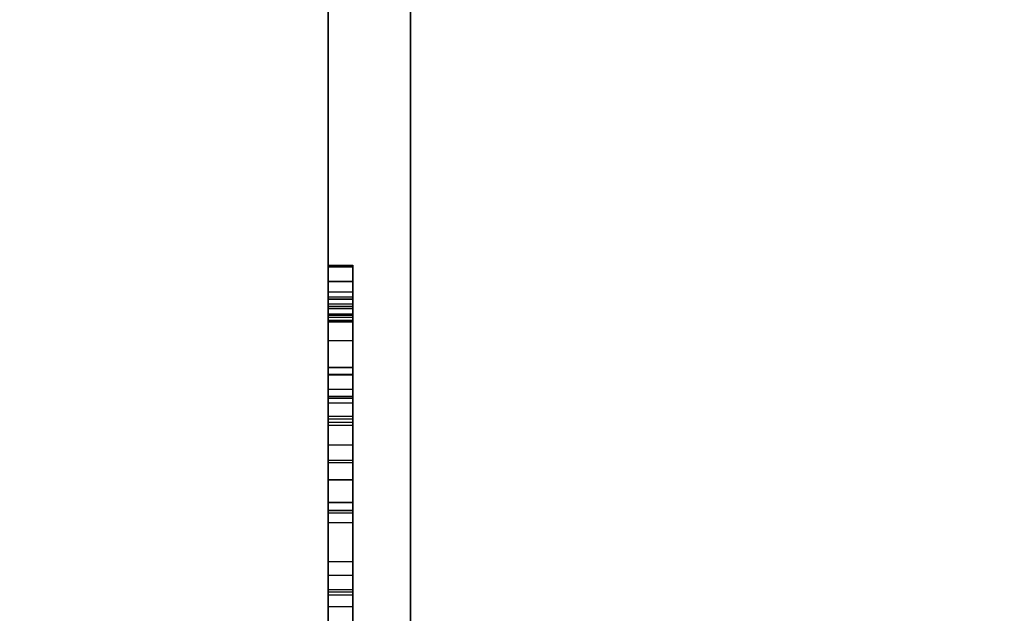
# Model space of a CAD drawing. Header units: millimetres. Extents: x 0 to 1524, y 0 to 1016.
# Tile 40 of 256: x 159.07 to 160.263, y 410.238 to 410.957. Entities that reach past the tile are written whole.
import ezdxf

# ---------------------------------------------------------------- set-up
doc = ezdxf.new("R2010")
doc.units = ezdxf.units.MM
doc.header["$LTSCALE"] = 83.82
doc.layers.get('0').update_dxf_attribs({"linetype": 'CONTINUOUS'})
doc.styles.get("Standard").update_dxf_attribs({"font": 'txt', "width": 0.8})
doc.dimstyles.new('DIMSTYLE_1', dxfattribs={"dimtxt": 15, "dimasz": 12, "dimexe": 0.18, "dimexo": 0.0625, "dimgap": 0.09, "dimtad": 1, "dimzin": 0, "dimdsep": 46, "dimtxsty": 'STANDARD', "dimblk": 'CLOSED', "dimblk1": 'CLOSED', "dimblk2": 'CLOSED', "dimcen": 0.09, "dimadec": 0, "dimazin": 0, "dimtp": 0.01, "dimtm": 0.01, "dimtfac": 1, "dimtofl": 0, "dimtmove": 0, "dimatfit": 3, "dimldrblk": 'CLOSED', "dimfxl": 1, "dimtolj": 1, "dimtzin": 0, "dimarcsym": 0})

# ---------------------------------------------------------------- blocks, each defined once
blk = doc.blocks.new('_CLOSED')
at = {"color": 0, "linetype": 'BYBLOCK'}
for p, q in [((0, 0), (-1, 0.208333)), ((-1, 0.208333), (-1, -0.208333)), ((-1, -0.208333), (0, 0)), ((-1, 0), (0, 0))]:
    blk.add_line(p, q, dxfattribs=at)
blk = doc.blocks.new('*D4')
at = {"color": 2, "linetype": 'CONTINUOUS'}
for p, q in [((230.4937, 451.2067), (62.2275, 451.2067)), ((63.2275, 451.2067), (63.2275, 415.0317)), ((63.2275, 378.8567), (63.2275, 415.0317)), ((168.9687, 378.8567), (62.2275, 378.8567))]:
    blk.add_line(p, q, dxfattribs=at)
at = {"color": 2, "linetype": 'CONTINUOUS', "xscale": 12, "yscale": 12, "zscale": 12}
for p, rotation in [((63.2275, 451.2067), 90), ((63.2275, 378.8567), 270)]:
    blk.add_blockref('_CLOSED', p, dxfattribs=dict(at, rotation=rotation))

msp = doc.modelspace()

# ---------------------------------------------------------------- linework, layer by layer
at = {"color": 6, "linetype": 'CONTINUOUS'}
for p, q in [((159.5437, 409.5067), (159.5437, 411.1567)), ((159.5437, 411.1567), (159.5437, 409.8067)), ((159.5437, 409.8067), (159.5437, 411.1567)), ((159.5437, 411.1567), (159.5437, 409.5067)), ((159.5437, 409.5067), (159.5437, 411.1567)), ((159.5437, 411.1567), (159.5437, 409.8067)), ((159.5437, 409.8067), (159.5437, 411.1567)), ((159.5437, 411.1567), (159.5437, 409.5067)), ((159.5437, 409.5067), (159.5437, 411.1567)), ((159.5437, 411.1567), (159.5437, 409.8067)), ((159.5437, 409.8067), (159.5437, 411.1567)), ((159.5437, 411.1567), (159.5437, 409.5067)), ((159.5437, 409.5067), (159.5437, 411.1567)), ((159.5437, 411.1567), (159.5437, 409.8067)), ((159.5437, 409.8067), (159.5437, 411.1567)), ((159.5437, 411.1567), (159.5437, 409.5067)), ((159.4437, 409.5067), (159.4437, 411.1067)), ((159.4437, 411.1067), (159.4437, 409.5067)), ((159.4437, 409.5067), (159.4437, 411.1067)), ((159.4437, 411.1067), (159.4437, 409.5067)), ((159.4437, 409.5067), (159.4437, 411.1067)), ((159.4437, 411.1067), (159.4437, 409.5067)), ((159.4437, 409.5067), (159.4437, 411.1067)), ((159.4437, 411.1067), (159.4437, 409.5067)), ((159.4437, 410.6597), (159.4437, 410.5988)), ((159.4437, 410.4737), (159.4437, 410.6597)), ((159.4437, 410.6597), (159.4437, 410.6098)), ((159.4437, 410.613), (159.4437, 410.6597)), ((159.4437, 410.6597), (159.4437, 410.6098)), ((159.4437, 410.613), (159.4437, 410.6597)), ((159.4437, 410.6597), (159.4737, 410.6597)), ((159.4437, 410.6597), (159.4737, 410.6597)), ((159.4437, 410.6597), (159.4737, 410.6597)), ((159.4437, 410.6597), (159.4437, 410.5988)), ((159.4437, 410.4737), (159.4437, 410.6597)), ((159.4437, 410.6597), (159.4437, 410.6098)), ((159.4437, 410.613), (159.4437, 410.6597)), ((159.4437, 410.6597), (159.4437, 410.6098)), ((159.4437, 410.613), (159.4437, 410.6597)), ((159.4437, 410.6597), (159.4737, 410.6597)), ((159.4437, 410.6597), (159.4737, 410.6597)), ((159.4437, 410.6597), (159.4737, 410.6597)), ((159.4437, 410.6597), (159.4437, 410.5988)), ((159.4437, 410.4737), (159.4437, 410.6597)), ((159.4437, 410.6597), (159.4437, 410.6098)), ((159.4437, 410.613), (159.4437, 410.6597)), ((159.4437, 410.6597), (159.4437, 410.6098)), ((159.4437, 410.613), (159.4437, 410.6597)), ((159.4437, 410.6597), (159.4737, 410.6597)), ((159.4437, 410.6597), (159.4737, 410.6597)), ((159.4437, 410.6597), (159.4737, 410.6597)), ((159.4437, 410.6597), (159.4437, 410.5988)), ((159.4437, 410.4737), (159.4437, 410.6597)), ((159.4437, 410.6597), (159.4437, 410.6098)), ((159.4437, 410.613), (159.4437, 410.6597)), ((159.4437, 410.6597), (159.4437, 410.6098)), ((159.4437, 410.613), (159.4437, 410.6597)), ((159.4437, 410.6597), (159.4737, 410.6597)), ((159.4437, 410.6597), (159.4737, 410.6597)), ((159.4437, 410.6597), (159.4737, 410.6597)), ((159.4437, 410.1026), (159.4437, 410.6577)), ((159.4437, 410.6075), (159.4437, 410.6577)), ((159.4437, 410.6577), (159.4437, 410.6011)), ((159.4437, 410.6075), (159.4437, 410.6577)), ((159.4437, 410.6577), (159.4737, 410.6577)), ((159.4437, 410.1026), (159.4437, 410.6577)), ((159.4437, 410.6075), (159.4437, 410.6577)), ((159.4437, 410.6577), (159.4437, 410.6011)), ((159.4437, 410.6075), (159.4437, 410.6577)), ((159.4437, 410.6577), (159.4737, 410.6577)), ((159.4437, 410.1026), (159.4437, 410.6577)), ((159.4437, 410.6075), (159.4437, 410.6577)), ((159.4437, 410.6577), (159.4437, 410.6011)), ((159.4437, 410.6075), (159.4437, 410.6577)), ((159.4437, 410.6577), (159.4737, 410.6577)), ((159.4437, 410.1026), (159.4437, 410.6577)), ((159.4437, 410.6075), (159.4437, 410.6577)), ((159.4437, 410.6577), (159.4437, 410.6011)), ((159.4437, 410.6075), (159.4437, 410.6577)), ((159.4437, 410.6577), (159.4737, 410.6577)), ((159.4737, 410.6597), (159.4737, 410.4737)), ((159.4737, 410.5988), (159.4737, 410.6597)), ((159.4737, 410.6597), (159.4737, 410.613)), ((159.4737, 410.6098), (159.4737, 410.6597)), ((159.4737, 410.6597), (159.4737, 410.613)), ((159.4737, 410.6098), (159.4737, 410.6597)), ((159.4737, 410.6597), (159.4737, 410.4737)), ((159.4737, 410.5988), (159.4737, 410.6597)), ((159.4737, 410.6597), (159.4737, 410.613)), ((159.4737, 410.6098), (159.4737, 410.6597)), ((159.4737, 410.6597), (159.4737, 410.613)), ((159.4737, 410.6098), (159.4737, 410.6597)), ((159.4737, 410.6597), (159.4737, 410.4737)), ((159.4737, 410.5988), (159.4737, 410.6597)), ((159.4737, 410.6597), (159.4737, 410.613)), ((159.4737, 410.6098), (159.4737, 410.6597)), ((159.4737, 410.6597), (159.4737, 410.613)), ((159.4737, 410.6098), (159.4737, 410.6597)), ((159.4737, 410.6597), (159.4737, 410.4737)), ((159.4737, 410.5988), (159.4737, 410.6597)), ((159.4737, 410.6597), (159.4737, 410.613)), ((159.4737, 410.6098), (159.4737, 410.6597)), ((159.4737, 410.6597), (159.4737, 410.613)), ((159.4737, 410.6098), (159.4737, 410.6597)), ((159.4737, 410.6577), (159.4737, 410.1026)), ((159.4737, 410.6577), (159.4737, 410.6075)), ((159.4737, 410.6577), (159.4737, 410.6075)), ((159.4737, 410.6011), (159.4737, 410.6577)), ((159.4737, 410.6577), (159.4737, 410.1026)), ((159.4737, 410.6577), (159.4737, 410.6075)), ((159.4737, 410.6577), (159.4737, 410.6075)), ((159.4737, 410.6011), (159.4737, 410.6577)), ((159.4737, 410.6577), (159.4737, 410.1026)), ((159.4737, 410.6577), (159.4737, 410.6075)), ((159.4737, 410.6577), (159.4737, 410.6075)), ((159.4737, 410.6011), (159.4737, 410.6577)), ((159.4737, 410.6577), (159.4737, 410.1026)), ((159.4737, 410.6577), (159.4737, 410.6075)), ((159.4737, 410.6577), (159.4737, 410.6075)), ((159.4737, 410.6011), (159.4737, 410.6577)), ((159.4437, 410.5912), (159.4437, 410.6272)), ((159.4437, 410.5912), (159.4437, 410.6272)), ((159.4437, 410.5912), (159.4437, 410.6272)), ((159.4437, 410.5912), (159.4437, 410.6272)), ((159.4437, 410.6217), (159.4437, 410.4693)), ((159.4437, 410.6217), (159.4437, 410.4693)), ((159.4437, 410.6217), (159.4437, 410.4693)), ((159.4437, 410.6217), (159.4437, 410.4693)), ((159.4437, 410.6185), (159.4437, 410.5967)), ((159.4437, 410.5933), (159.4437, 410.6185)), ((159.4437, 410.6185), (159.4437, 410.5967)), ((159.4437, 410.5933), (159.4437, 410.6185)), ((159.4437, 410.6185), (159.4437, 410.5967)), ((159.4437, 410.5933), (159.4437, 410.6185)), ((159.4437, 410.6185), (159.4437, 410.5967)), ((159.4437, 410.5933), (159.4437, 410.6185)), ((159.4737, 410.6272), (159.4737, 410.5912)), ((159.4737, 410.6272), (159.4737, 410.5912)), ((159.4737, 410.6272), (159.4737, 410.5912)), ((159.4737, 410.6272), (159.4737, 410.5912)), ((159.4737, 410.4693), (159.4737, 410.6217)), ((159.4737, 410.4693), (159.4737, 410.6217)), ((159.4737, 410.4693), (159.4737, 410.6217)), ((159.4737, 410.4693), (159.4737, 410.6217)), ((159.4737, 410.6185), (159.4737, 410.5933)), ((159.4737, 410.5967), (159.4737, 410.6185)), ((159.4737, 410.6185), (159.4737, 410.5933)), ((159.4737, 410.5967), (159.4737, 410.6185)), ((159.4737, 410.6185), (159.4737, 410.5933)), ((159.4737, 410.5967), (159.4737, 410.6185)), ((159.4737, 410.6185), (159.4737, 410.5933)), ((159.4737, 410.5967), (159.4737, 410.6185)), ((159.4437, 410.4769), (159.4437, 410.613)), ((159.4437, 410.4769), (159.4437, 410.613)), ((159.4437, 410.613), (159.4737, 410.613)), ((159.4437, 410.613), (159.4737, 410.613)), ((159.4437, 410.4769), (159.4437, 410.613)), ((159.4437, 410.4769), (159.4437, 410.613)), ((159.4437, 410.613), (159.4737, 410.613)), ((159.4437, 410.613), (159.4737, 410.613)), ((159.4437, 410.4769), (159.4437, 410.613)), ((159.4437, 410.4769), (159.4437, 410.613)), ((159.4437, 410.613), (159.4737, 410.613)), ((159.4437, 410.613), (159.4737, 410.613)), ((159.4437, 410.4769), (159.4437, 410.613)), ((159.4437, 410.4769), (159.4437, 410.613)), ((159.4437, 410.613), (159.4737, 410.613)), ((159.4437, 410.613), (159.4737, 410.613)), ((159.4437, 410.6098), (159.4437, 410.4932)), ((159.4437, 410.6098), (159.4737, 410.6098)), ((159.4437, 410.6098), (159.4437, 410.4932)), ((159.4437, 410.6098), (159.4737, 410.6098)), ((159.4437, 410.6098), (159.4437, 410.4932)), ((159.4437, 410.6098), (159.4737, 410.6098)), ((159.4437, 410.6098), (159.4437, 410.4932)), ((159.4437, 410.6098), (159.4737, 410.6098)), ((159.4437, 410.4236), (159.4437, 410.6075)), ((159.4437, 410.4236), (159.4437, 410.6075)), ((159.4437, 410.6075), (159.4737, 410.6075)), ((159.4437, 410.6075), (159.4737, 410.6075)), ((159.4437, 410.4236), (159.4437, 410.6075)), ((159.4437, 410.4236), (159.4437, 410.6075)), ((159.4437, 410.6075), (159.4737, 410.6075)), ((159.4437, 410.6075), (159.4737, 410.6075)), ((159.4437, 410.4236), (159.4437, 410.6075)), ((159.4437, 410.4236), (159.4437, 410.6075)), ((159.4437, 410.6075), (159.4737, 410.6075)), ((159.4437, 410.6075), (159.4737, 410.6075)), ((159.4437, 410.4236), (159.4437, 410.6075)), ((159.4437, 410.4236), (159.4437, 410.6075)), ((159.4437, 410.6075), (159.4737, 410.6075)), ((159.4437, 410.6075), (159.4737, 410.6075)), ((159.4737, 410.613), (159.4737, 410.4769)), ((159.4737, 410.613), (159.4737, 410.4769)), ((159.4737, 410.613), (159.4737, 410.4769)), ((159.4737, 410.613), (159.4737, 410.4769)), ((159.4737, 410.613), (159.4737, 410.4769)), ((159.4737, 410.613), (159.4737, 410.4769)), ((159.4737, 410.613), (159.4737, 410.4769)), ((159.4737, 410.613), (159.4737, 410.4769)), ((159.4737, 410.4932), (159.4737, 410.6098)), ((159.4737, 410.4932), (159.4737, 410.6098)), ((159.4737, 410.4932), (159.4737, 410.6098)), ((159.4737, 410.4932), (159.4737, 410.6098)), ((159.4737, 410.6075), (159.4737, 410.4236)), ((159.4737, 410.6075), (159.4737, 410.4236)), ((159.4737, 410.6075), (159.4737, 410.4236)), ((159.4737, 410.6075), (159.4737, 410.4236)), ((159.4737, 410.6075), (159.4737, 410.4236)), ((159.4737, 410.6075), (159.4737, 410.4236)), ((159.4737, 410.6075), (159.4737, 410.4236)), ((159.4737, 410.6075), (159.4737, 410.4236)), ((159.4437, 410.6011), (159.4437, 410.4421)), ((159.4437, 410.6011), (159.4437, 410.4421)), ((159.4437, 410.6011), (159.4737, 410.6011)), ((159.4437, 410.6011), (159.4437, 410.4421)), ((159.4437, 410.6011), (159.4437, 410.4421)), ((159.4437, 410.6011), (159.4737, 410.6011)), ((159.4437, 410.6011), (159.4437, 410.4421)), ((159.4437, 410.6011), (159.4437, 410.4421)), ((159.4437, 410.6011), (159.4737, 410.6011)), ((159.4437, 410.6011), (159.4437, 410.4421)), ((159.4437, 410.6011), (159.4437, 410.4421)), ((159.4437, 410.6011), (159.4737, 410.6011)), ((159.4437, 410.5999), (159.4437, 410.5358)), ((159.4437, 410.5271), (159.4437, 410.5999)), ((159.4437, 410.5999), (159.4437, 410.5358)), ((159.4437, 410.5271), (159.4437, 410.5999)), ((159.4437, 410.5999), (159.4737, 410.5999)), ((159.4437, 410.5999), (159.4737, 410.5999)), ((159.4437, 410.5999), (159.4437, 410.5358)), ((159.4437, 410.5271), (159.4437, 410.5999)), ((159.4437, 410.5999), (159.4437, 410.5358)), ((159.4437, 410.5271), (159.4437, 410.5999)), ((159.4437, 410.5999), (159.4737, 410.5999)), ((159.4437, 410.5999), (159.4737, 410.5999)), ((159.4437, 410.5999), (159.4437, 410.5358)), ((159.4437, 410.5271), (159.4437, 410.5999)), ((159.4437, 410.5999), (159.4437, 410.5358)), ((159.4437, 410.5271), (159.4437, 410.5999)), ((159.4437, 410.5999), (159.4737, 410.5999)), ((159.4437, 410.5999), (159.4737, 410.5999)), ((159.4437, 410.5999), (159.4437, 410.5358)), ((159.4437, 410.5271), (159.4437, 410.5999)), ((159.4437, 410.5999), (159.4437, 410.5358)), ((159.4437, 410.5271), (159.4437, 410.5999)), ((159.4437, 410.5999), (159.4737, 410.5999)), ((159.4437, 410.5999), (159.4737, 410.5999)), ((159.4437, 410.5967), (159.4437, 410.5009)), ((159.4437, 410.5967), (159.4737, 410.5967)), ((159.4437, 410.5967), (159.4437, 410.5009)), ((159.4437, 410.5967), (159.4737, 410.5967)), ((159.4437, 410.5967), (159.4437, 410.5009)), ((159.4437, 410.5967), (159.4737, 410.5967)), ((159.4437, 410.5967), (159.4437, 410.5009)), ((159.4437, 410.5967), (159.4737, 410.5967)), ((159.4737, 410.4421), (159.4737, 410.6011)), ((159.4737, 410.4421), (159.4737, 410.6011)), ((159.4737, 410.4421), (159.4737, 410.6011)), ((159.4737, 410.4421), (159.4737, 410.6011)), ((159.4737, 410.4421), (159.4737, 410.6011)), ((159.4737, 410.4421), (159.4737, 410.6011)), ((159.4737, 410.4421), (159.4737, 410.6011)), ((159.4737, 410.4421), (159.4737, 410.6011)), ((159.4737, 410.5999), (159.4737, 410.5271)), ((159.4737, 410.5358), (159.4737, 410.5999)), ((159.4737, 410.5999), (159.4737, 410.5271)), ((159.4737, 410.5358), (159.4737, 410.5999)), ((159.4737, 410.5999), (159.4737, 410.5271)), ((159.4737, 410.5358), (159.4737, 410.5999)), ((159.4737, 410.5999), (159.4737, 410.5271)), ((159.4737, 410.5358), (159.4737, 410.5999)), ((159.4737, 410.5999), (159.4737, 410.5271)), ((159.4737, 410.5358), (159.4737, 410.5999)), ((159.4737, 410.5999), (159.4737, 410.5271)), ((159.4737, 410.5358), (159.4737, 410.5999)), ((159.4737, 410.5999), (159.4737, 410.5271)), ((159.4737, 410.5358), (159.4737, 410.5999)), ((159.4737, 410.5999), (159.4737, 410.5271)), ((159.4737, 410.5358), (159.4737, 410.5999)), ((159.4737, 410.5009), (159.4737, 410.5967)), ((159.4737, 410.5009), (159.4737, 410.5967)), ((159.4737, 410.5009), (159.4737, 410.5967)), ((159.4737, 410.5009), (159.4737, 410.5967)), ((159.4437, 410.5924), (159.4437, 410.5096)), ((159.4437, 410.5924), (159.4437, 410.5096)), ((159.4437, 410.5924), (159.4437, 410.5096)), ((159.4437, 410.5924), (159.4437, 410.5096)), ((159.4437, 410.5924), (159.4437, 410.5096)), ((159.4437, 410.5924), (159.4437, 410.5096)), ((159.4437, 410.5924), (159.4437, 410.5096)), ((159.4437, 410.5924), (159.4437, 410.5096)), ((159.4437, 410.4987), (159.4437, 410.5912)), ((159.4437, 410.5912), (159.4737, 410.5912)), ((159.4437, 410.4987), (159.4437, 410.5912)), ((159.4437, 410.5912), (159.4737, 410.5912)), ((159.4437, 410.4987), (159.4437, 410.5912)), ((159.4437, 410.5912), (159.4737, 410.5912)), ((159.4437, 410.4987), (159.4437, 410.5912)), ((159.4437, 410.5912), (159.4737, 410.5912)), ((159.4737, 410.5096), (159.4737, 410.5924)), ((159.4737, 410.5096), (159.4737, 410.5924)), ((159.4737, 410.5096), (159.4737, 410.5924)), ((159.4737, 410.5096), (159.4737, 410.5924)), ((159.4737, 410.5096), (159.4737, 410.5924)), ((159.4737, 410.5096), (159.4737, 410.5924)), ((159.4737, 410.5096), (159.4737, 410.5924)), ((159.4737, 410.5096), (159.4737, 410.5924)), ((159.4737, 410.5912), (159.4737, 410.4987)), ((159.4737, 410.5912), (159.4737, 410.4987)), ((159.4737, 410.5912), (159.4737, 410.4987)), ((159.4737, 410.5912), (159.4737, 410.4987)), ((159.4437, 410.4661), (159.4437, 410.5683)), ((159.4437, 410.4661), (159.4437, 410.5683)), ((159.4437, 410.4661), (159.4437, 410.5683)), ((159.4437, 410.4661), (159.4437, 410.5683)), ((159.4737, 410.5683), (159.4737, 410.4661)), ((159.4737, 410.5683), (159.4737, 410.4661)), ((159.4737, 410.5683), (159.4737, 410.4661)), ((159.4737, 410.5683), (159.4737, 410.4661)), ((159.4437, 410.5358), (159.4437, 410.4203)), ((159.4437, 410.5358), (159.4737, 410.5358)), ((159.4437, 410.5358), (159.4437, 410.4203)), ((159.4437, 410.5358), (159.4737, 410.5358)), ((159.4437, 410.5358), (159.4437, 410.4203)), ((159.4437, 410.5358), (159.4737, 410.5358)), ((159.4437, 410.5358), (159.4437, 410.4203)), ((159.4437, 410.5358), (159.4737, 410.5358)), ((159.4737, 410.4203), (159.4737, 410.5358)), ((159.4737, 410.4203), (159.4737, 410.5358)), ((159.4737, 410.4203), (159.4737, 410.5358)), ((159.4737, 410.4203), (159.4737, 410.5358)), ((159.4437, 410.528), (159.4437, 410.1005)), ((159.4437, 410.528), (159.4737, 410.528)), ((159.4437, 410.528), (159.4437, 410.1005)), ((159.4437, 410.528), (159.4437, 410.1005)), ((159.4437, 410.528), (159.4737, 410.528)), ((159.4437, 410.528), (159.4437, 410.1005)), ((159.4437, 410.528), (159.4437, 410.1005)), ((159.4437, 410.528), (159.4737, 410.528)), ((159.4437, 410.528), (159.4437, 410.1005)), ((159.4437, 410.528), (159.4437, 410.1005)), ((159.4437, 410.528), (159.4737, 410.528)), ((159.4437, 410.528), (159.4437, 410.1005)), ((159.4437, 410.3997), (159.4437, 410.5271)), ((159.4437, 410.5271), (159.4737, 410.5271)), ((159.4437, 410.3997), (159.4437, 410.5271)), ((159.4437, 410.5271), (159.4737, 410.5271)), ((159.4437, 410.3997), (159.4437, 410.5271)), ((159.4437, 410.5271), (159.4737, 410.5271)), ((159.4437, 410.3997), (159.4437, 410.5271)), ((159.4437, 410.5271), (159.4737, 410.5271)), ((159.4737, 410.528), (159.4737, 410.1005)), ((159.4737, 410.1005), (159.4737, 410.528)), ((159.4737, 410.528), (159.4737, 410.1005)), ((159.4737, 410.1005), (159.4737, 410.528)), ((159.4737, 410.528), (159.4737, 410.1005)), ((159.4737, 410.1005), (159.4737, 410.528)), ((159.4737, 410.528), (159.4737, 410.1005)), ((159.4737, 410.1005), (159.4737, 410.528)), ((159.4737, 410.5271), (159.4737, 410.3997)), ((159.4737, 410.5271), (159.4737, 410.3997)), ((159.4737, 410.5271), (159.4737, 410.3997)), ((159.4737, 410.5271), (159.4737, 410.3997)), ((159.4437, 410.5096), (159.4437, 410.3724)), ((159.4437, 410.5096), (159.4737, 410.5096)), ((159.4437, 410.5096), (159.4437, 410.3724)), ((159.4437, 410.5096), (159.4737, 410.5096)), ((159.4437, 410.5096), (159.4437, 410.3724)), ((159.4437, 410.5096), (159.4737, 410.5096)), ((159.4437, 410.5096), (159.4437, 410.3724)), ((159.4437, 410.5096), (159.4737, 410.5096)), ((159.4437, 410.5096), (159.4437, 410.3724)), ((159.4437, 410.5096), (159.4737, 410.5096)), ((159.4437, 410.5096), (159.4437, 410.3724)), ((159.4437, 410.5096), (159.4737, 410.5096)), ((159.4437, 410.5096), (159.4437, 410.3724)), ((159.4437, 410.5096), (159.4737, 410.5096)), ((159.4437, 410.5096), (159.4437, 410.3724)), ((159.4437, 410.5096), (159.4737, 410.5096)), ((159.4737, 410.5009), (159.4437, 410.5009)), ((159.4437, 409.9786), (159.4437, 410.5009)), ((159.4737, 410.5009), (159.4437, 410.5009)), ((159.4437, 409.9786), (159.4437, 410.5009)), ((159.4737, 410.5009), (159.4437, 410.5009)), ((159.4437, 409.9786), (159.4437, 410.5009)), ((159.4737, 410.5009), (159.4437, 410.5009)), ((159.4437, 409.9786), (159.4437, 410.5009)), ((159.4737, 410.3724), (159.4737, 410.5096)), ((159.4737, 410.3724), (159.4737, 410.5096)), ((159.4737, 410.3724), (159.4737, 410.5096)), ((159.4737, 410.3724), (159.4737, 410.5096)), ((159.4737, 410.3724), (159.4737, 410.5096)), ((159.4737, 410.3724), (159.4737, 410.5096)), ((159.4737, 410.3724), (159.4737, 410.5096)), ((159.4737, 410.3724), (159.4737, 410.5096)), ((159.4737, 409.9786), (159.4737, 410.5009)), ((159.4737, 409.9786), (159.4737, 410.5009)), ((159.4737, 409.9786), (159.4737, 410.5009)), ((159.4737, 409.9786), (159.4737, 410.5009)), ((159.4437, 410.4987), (159.4737, 410.4987)), ((159.4437, 410.3724), (159.4437, 410.4987)), ((159.4437, 410.3724), (159.4437, 410.4987)), ((159.4437, 410.4987), (159.4737, 410.4987)), ((159.4437, 410.3724), (159.4437, 410.4987)), ((159.4437, 410.3724), (159.4437, 410.4987)), ((159.4437, 410.4987), (159.4737, 410.4987)), ((159.4437, 410.3724), (159.4437, 410.4987)), ((159.4437, 410.3724), (159.4437, 410.4987)), ((159.4437, 410.4987), (159.4737, 410.4987)), ((159.4437, 410.3724), (159.4437, 410.4987)), ((159.4437, 410.3724), (159.4437, 410.4987)), ((159.4437, 410.4932), (159.4437, 410.3626)), ((159.4437, 410.4932), (159.4737, 410.4932)), ((159.4437, 410.4932), (159.4437, 410.3626)), ((159.4437, 410.4932), (159.4737, 410.4932)), ((159.4437, 410.4932), (159.4437, 410.3626)), ((159.4437, 410.4932), (159.4737, 410.4932)), ((159.4437, 410.4932), (159.4437, 410.3626)), ((159.4437, 410.4932), (159.4737, 410.4932)), ((159.4737, 410.4987), (159.4737, 410.3724)), ((159.4737, 410.4987), (159.4737, 410.3724)), ((159.4737, 410.4987), (159.4737, 410.3724)), ((159.4737, 410.4987), (159.4737, 410.3724)), ((159.4737, 410.4987), (159.4737, 410.3724)), ((159.4737, 410.4987), (159.4737, 410.3724)), ((159.4737, 410.4987), (159.4737, 410.3724)), ((159.4737, 410.4987), (159.4737, 410.3724)), ((159.4737, 410.3626), (159.4737, 410.4932)), ((159.4737, 410.3626), (159.4737, 410.4932)), ((159.4737, 410.3626), (159.4737, 410.4932)), ((159.4737, 410.3626), (159.4737, 410.4932)), ((159.4437, 410.4421), (159.4437, 410.1483)), ((159.4437, 410.4421), (159.4437, 410.1483)), ((159.4437, 410.4421), (159.4737, 410.4421)), ((159.4437, 410.4421), (159.4737, 410.4421)), ((159.4437, 410.4421), (159.4437, 410.1483)), ((159.4437, 410.4421), (159.4437, 410.1483)), ((159.4437, 410.4421), (159.4737, 410.4421)), ((159.4437, 410.4421), (159.4737, 410.4421)), ((159.4437, 410.4421), (159.4437, 410.1483)), ((159.4437, 410.4421), (159.4437, 410.1483)), ((159.4437, 410.4421), (159.4737, 410.4421)), ((159.4437, 410.4421), (159.4737, 410.4421)), ((159.4437, 410.4421), (159.4437, 410.1483)), ((159.4437, 410.4421), (159.4437, 410.1483)), ((159.4437, 410.4421), (159.4737, 410.4421)), ((159.4437, 410.4421), (159.4737, 410.4421)), ((159.4737, 410.1483), (159.4737, 410.4421)), ((159.4737, 410.1483), (159.4737, 410.4421)), ((159.4737, 410.1483), (159.4737, 410.4421)), ((159.4737, 410.1483), (159.4737, 410.4421)), ((159.4737, 410.1483), (159.4737, 410.4421)), ((159.4737, 410.1483), (159.4737, 410.4421)), ((159.4737, 410.1483), (159.4737, 410.4421)), ((159.4737, 410.1483), (159.4737, 410.4421)), ((159.4437, 410.0764), (159.4437, 410.3997)), ((159.4437, 410.0764), (159.4437, 410.3997)), ((159.4437, 410.3997), (159.4737, 410.3997)), ((159.4437, 410.0764), (159.4437, 410.3997)), ((159.4437, 410.0764), (159.4437, 410.3997)), ((159.4437, 410.3997), (159.4737, 410.3997)), ((159.4437, 410.0764), (159.4437, 410.3997)), ((159.4437, 410.0764), (159.4437, 410.3997)), ((159.4437, 410.3997), (159.4737, 410.3997)), ((159.4437, 410.0764), (159.4437, 410.3997)), ((159.4437, 410.0764), (159.4437, 410.3997)), ((159.4437, 410.3997), (159.4737, 410.3997)), ((159.4737, 410.3997), (159.4737, 410.0764)), ((159.4737, 410.3997), (159.4737, 410.0764)), ((159.4737, 410.3997), (159.4737, 410.0764)), ((159.4737, 410.3997), (159.4737, 410.0764)), ((159.4737, 410.3997), (159.4737, 410.0764)), ((159.4737, 410.3997), (159.4737, 410.0764)), ((159.4737, 410.3997), (159.4737, 410.0764)), ((159.4737, 410.3997), (159.4737, 410.0764)), ((159.4437, 410.3007), (159.4437, 410.3724)), ((159.4437, 410.3724), (159.4437, 410.3007)), ((159.4437, 410.3724), (159.4737, 410.3724)), ((159.4437, 410.3724), (159.4737, 410.3724)), ((159.4437, 410.3007), (159.4437, 410.3724)), ((159.4437, 410.3724), (159.4437, 410.3007)), ((159.4437, 410.3724), (159.4737, 410.3724)), ((159.4437, 410.3724), (159.4737, 410.3724)), ((159.4437, 410.3007), (159.4437, 410.3724)), ((159.4437, 410.3724), (159.4437, 410.3007)), ((159.4437, 410.3724), (159.4737, 410.3724)), ((159.4437, 410.3724), (159.4737, 410.3724)), ((159.4437, 410.3007), (159.4437, 410.3724)), ((159.4437, 410.3724), (159.4437, 410.3007)), ((159.4437, 410.3724), (159.4737, 410.3724)), ((159.4437, 410.3724), (159.4737, 410.3724)), ((159.4737, 410.3007), (159.4737, 410.3724)), ((159.4737, 410.3724), (159.4737, 410.3007)), ((159.4737, 410.3007), (159.4737, 410.3724)), ((159.4737, 410.3724), (159.4737, 410.3007)), ((159.4737, 410.3007), (159.4737, 410.3724)), ((159.4737, 410.3724), (159.4737, 410.3007)), ((159.4737, 410.3007), (159.4737, 410.3724)), ((159.4737, 410.3724), (159.4737, 410.3007)), ((159.4437, 410.3626), (159.4437, 410.2843)), ((159.4437, 410.3626), (159.4437, 410.2843)), ((159.4437, 410.3626), (159.4437, 410.2843)), ((159.4437, 410.3626), (159.4437, 410.2843)), ((159.4437, 410.2462), (159.4437, 410.3594)), ((159.4437, 410.2462), (159.4437, 410.3594)), ((159.4437, 410.2462), (159.4437, 410.3594)), ((159.4437, 410.2462), (159.4437, 410.3594)), ((159.4437, 410.2462), (159.4437, 410.3594)), ((159.4437, 410.2462), (159.4437, 410.3594)), ((159.4437, 410.2462), (159.4437, 410.3594)), ((159.4437, 410.2462), (159.4437, 410.3594)), ((159.4737, 410.2843), (159.4737, 410.3626)), ((159.4737, 410.2843), (159.4737, 410.3626)), ((159.4737, 410.2843), (159.4737, 410.3626)), ((159.4737, 410.2843), (159.4737, 410.3626)), ((159.4737, 410.3594), (159.4737, 410.2462)), ((159.4737, 410.3594), (159.4737, 410.2462)), ((159.4737, 410.3594), (159.4737, 410.2462)), ((159.4737, 410.3594), (159.4737, 410.2462)), ((159.4737, 410.3594), (159.4737, 410.2462)), ((159.4737, 410.3594), (159.4737, 410.2462)), ((159.4737, 410.3594), (159.4737, 410.2462)), ((159.4737, 410.3594), (159.4737, 410.2462)), ((159.4437, 410.2668), (159.4437, 410.3475)), ((159.4437, 410.2668), (159.4437, 410.3475)), ((159.4437, 410.2668), (159.4437, 410.3475)), ((159.4437, 410.2668), (159.4437, 410.3475)), ((159.4737, 410.3475), (159.4737, 410.2668)), ((159.4737, 410.3475), (159.4737, 410.2668)), ((159.4737, 410.3475), (159.4737, 410.2668)), ((159.4737, 410.3475), (159.4737, 410.2668)), ((159.4437, 410.3007), (159.4737, 410.3007)), ((159.4437, 410.3007), (159.4737, 410.3007)), ((159.4437, 410.3007), (159.4737, 410.3007)), ((159.4437, 410.3007), (159.4737, 410.3007)), ((159.4437, 410.2843), (159.4437, 410.1396)), ((159.4437, 410.2843), (159.4437, 410.1396)), ((159.4437, 410.2843), (159.4737, 410.2843)), ((159.4437, 410.2843), (159.4437, 410.1396)), ((159.4437, 410.2843), (159.4437, 410.1396)), ((159.4437, 410.2843), (159.4737, 410.2843)), ((159.4437, 410.2843), (159.4437, 410.1396)), ((159.4437, 410.2843), (159.4437, 410.1396)), ((159.4437, 410.2843), (159.4737, 410.2843)), ((159.4437, 410.2843), (159.4437, 410.1396)), ((159.4437, 410.2843), (159.4437, 410.1396)), ((159.4437, 410.2843), (159.4737, 410.2843)), ((159.4737, 410.1396), (159.4737, 410.2843)), ((159.4737, 410.1396), (159.4737, 410.2843)), ((159.4737, 410.1396), (159.4737, 410.2843)), ((159.4737, 410.1396), (159.4737, 410.2843)), ((159.4737, 410.1396), (159.4737, 410.2843)), ((159.4737, 410.1396), (159.4737, 410.2843)), ((159.4737, 410.1396), (159.4737, 410.2843)), ((159.4737, 410.1396), (159.4737, 410.2843)), ((159.4437, 410.2233), (159.4437, 410.2638)), ((159.4437, 410.2233), (159.4437, 410.2638)), ((159.4437, 410.2233), (159.4437, 410.2638)), ((159.4437, 410.2233), (159.4437, 410.2638)), ((159.4437, 410.2604), (159.4437, 410.1014)), ((159.4437, 410.2604), (159.4437, 410.1014)), ((159.4437, 410.2604), (159.4437, 410.1014)), ((159.4437, 410.2604), (159.4437, 410.1014)), ((159.4737, 410.2638), (159.4737, 410.2233)), ((159.4737, 410.2638), (159.4737, 410.2233)), ((159.4737, 410.2638), (159.4737, 410.2233)), ((159.4737, 410.2638), (159.4737, 410.2233)), ((159.4737, 410.1014), (159.4737, 410.2604)), ((159.4737, 410.1014), (159.4737, 410.2604)), ((159.4737, 410.1014), (159.4737, 410.2604)), ((159.4737, 410.1014), (159.4737, 410.2604)), ((159.4437, 410.1396), (159.4437, 410.2462)), ((159.4437, 410.1396), (159.4437, 410.2462)), ((159.4437, 410.2462), (159.4737, 410.2462)), ((159.4437, 410.2462), (159.4737, 410.2462)), ((159.4437, 410.1396), (159.4437, 410.2462)), ((159.4437, 410.1396), (159.4437, 410.2462)), ((159.4437, 410.2462), (159.4737, 410.2462)), ((159.4437, 410.2462), (159.4737, 410.2462)), ((159.4437, 410.1396), (159.4437, 410.2462)), ((159.4437, 410.1396), (159.4437, 410.2462)), ((159.4437, 410.2462), (159.4737, 410.2462)), ((159.4437, 410.2462), (159.4737, 410.2462)), ((159.4437, 410.1396), (159.4437, 410.2462)), ((159.4437, 410.1396), (159.4437, 410.2462)), ((159.4437, 410.2462), (159.4737, 410.2462)), ((159.4437, 410.2462), (159.4737, 410.2462)), ((159.4737, 410.2462), (159.4737, 410.1396)), ((159.4737, 410.2462), (159.4737, 410.1396)), ((159.4737, 410.2462), (159.4737, 410.1396)), ((159.4737, 410.2462), (159.4737, 410.1396)), ((159.4737, 410.2462), (159.4737, 410.1396)), ((159.4737, 410.2462), (159.4737, 410.1396)), ((159.4737, 410.2462), (159.4737, 410.1396)), ((159.4737, 410.2462), (159.4737, 410.1396))]:
    msp.add_line(p, q, dxfattribs=at)
at = {"color": 7, "linetype": 'CONTINUOUS'}
for p, q in [((159.4437, 410.6577), (159.4437, 410.1005)), ((159.4437, 410.6577), (159.4437, 410.6011)), ((159.4737, 410.6577), (159.4437, 410.6577)), ((159.4737, 410.6577), (159.4437, 410.6577)), ((159.4437, 410.6577), (159.4437, 410.1005)), ((159.4437, 410.6577), (159.4437, 410.6011)), ((159.4737, 410.6577), (159.4437, 410.6577)), ((159.4737, 410.6577), (159.4437, 410.6577)), ((159.4437, 410.6577), (159.4437, 410.1005)), ((159.4437, 410.6577), (159.4437, 410.6011)), ((159.4737, 410.6577), (159.4437, 410.6577)), ((159.4737, 410.6577), (159.4437, 410.6577)), ((159.4437, 410.6577), (159.4437, 410.1005)), ((159.4437, 410.6577), (159.4437, 410.6011)), ((159.4737, 410.6577), (159.4437, 410.6577)), ((159.4737, 410.6577), (159.4437, 410.6577)), ((159.4737, 410.1005), (159.4737, 410.6577)), ((159.4737, 410.6011), (159.4737, 410.6577)), ((159.4737, 410.1005), (159.4737, 410.6577)), ((159.4737, 410.6011), (159.4737, 410.6577)), ((159.4737, 410.1005), (159.4737, 410.6577)), ((159.4737, 410.6011), (159.4737, 410.6577)), ((159.4737, 410.1005), (159.4737, 410.6577)), ((159.4737, 410.6011), (159.4737, 410.6577)), ((159.4437, 410.6402), (159.4437, 410.6185)), ((159.4437, 410.6185), (159.4437, 410.6402)), ((159.4737, 410.6402), (159.4437, 410.6402)), ((159.4437, 410.6402), (159.4737, 410.6402)), ((159.4437, 410.6402), (159.4437, 410.6185)), ((159.4437, 410.6185), (159.4437, 410.6402)), ((159.4737, 410.6402), (159.4437, 410.6402)), ((159.4437, 410.6402), (159.4737, 410.6402)), ((159.4437, 410.6402), (159.4437, 410.6185)), ((159.4437, 410.6185), (159.4437, 410.6402)), ((159.4737, 410.6402), (159.4437, 410.6402)), ((159.4437, 410.6402), (159.4737, 410.6402)), ((159.4437, 410.6402), (159.4437, 410.6185)), ((159.4437, 410.6185), (159.4437, 410.6402)), ((159.4737, 410.6402), (159.4437, 410.6402)), ((159.4437, 410.6402), (159.4737, 410.6402)), ((159.4737, 410.6402), (159.4737, 410.6185)), ((159.4737, 410.6185), (159.4737, 410.6402)), ((159.4737, 410.6402), (159.4737, 410.6185)), ((159.4737, 410.6185), (159.4737, 410.6402)), ((159.4737, 410.6402), (159.4737, 410.6185)), ((159.4737, 410.6185), (159.4737, 410.6402)), ((159.4737, 410.6402), (159.4737, 410.6185)), ((159.4737, 410.6185), (159.4737, 410.6402)), ((159.4437, 410.6272), (159.4437, 410.5924)), ((159.4737, 410.6272), (159.4437, 410.6272)), ((159.4437, 410.6272), (159.4437, 410.5924)), ((159.4437, 410.5912), (159.4437, 410.6272)), ((159.4437, 410.6272), (159.4437, 410.5924)), ((159.4737, 410.6272), (159.4437, 410.6272)), ((159.4437, 410.6272), (159.4437, 410.5924)), ((159.4437, 410.5912), (159.4437, 410.6272)), ((159.4437, 410.6272), (159.4437, 410.5924)), ((159.4737, 410.6272), (159.4437, 410.6272)), ((159.4437, 410.6272), (159.4437, 410.5924)), ((159.4437, 410.5912), (159.4437, 410.6272)), ((159.4437, 410.6272), (159.4437, 410.5924)), ((159.4737, 410.6272), (159.4437, 410.6272)), ((159.4437, 410.6272), (159.4437, 410.5924)), ((159.4437, 410.5912), (159.4437, 410.6272)), ((159.4437, 410.5683), (159.4437, 410.6217)), ((159.4437, 410.6217), (159.4737, 410.6217)), ((159.4437, 410.5683), (159.4437, 410.6217)), ((159.4437, 410.6217), (159.4737, 410.6217)), ((159.4437, 410.5683), (159.4437, 410.6217)), ((159.4437, 410.6217), (159.4737, 410.6217)), ((159.4437, 410.5683), (159.4437, 410.6217)), ((159.4437, 410.6217), (159.4737, 410.6217)), ((159.4737, 410.6185), (159.4437, 410.6185)), ((159.4437, 410.6185), (159.4737, 410.6185)), ((159.4737, 410.6185), (159.4437, 410.6185)), ((159.4437, 410.6185), (159.4737, 410.6185)), ((159.4737, 410.6185), (159.4437, 410.6185)), ((159.4437, 410.6185), (159.4737, 410.6185)), ((159.4737, 410.6185), (159.4437, 410.6185)), ((159.4437, 410.6185), (159.4737, 410.6185)), ((159.4737, 410.5924), (159.4737, 410.6272)), ((159.4737, 410.6272), (159.4737, 410.5912)), ((159.4737, 410.5924), (159.4737, 410.6272)), ((159.4737, 410.5924), (159.4737, 410.6272)), ((159.4737, 410.6272), (159.4737, 410.5912)), ((159.4737, 410.5924), (159.4737, 410.6272)), ((159.4737, 410.5924), (159.4737, 410.6272)), ((159.4737, 410.6272), (159.4737, 410.5912)), ((159.4737, 410.5924), (159.4737, 410.6272)), ((159.4737, 410.5924), (159.4737, 410.6272)), ((159.4737, 410.6272), (159.4737, 410.5912)), ((159.4737, 410.5924), (159.4737, 410.6272)), ((159.4737, 410.6217), (159.4737, 410.5683)), ((159.4737, 410.6217), (159.4737, 410.5683)), ((159.4737, 410.6217), (159.4737, 410.5683)), ((159.4737, 410.6217), (159.4737, 410.5683)), ((159.4437, 410.6098), (159.4437, 410.4932)), ((159.4737, 410.6098), (159.4437, 410.6098)), ((159.4437, 410.6098), (159.4437, 410.4932)), ((159.4737, 410.6098), (159.4437, 410.6098)), ((159.4437, 410.6098), (159.4437, 410.4932)), ((159.4737, 410.6098), (159.4437, 410.6098)), ((159.4437, 410.6098), (159.4437, 410.4932)), ((159.4737, 410.6098), (159.4437, 410.6098)), ((159.4737, 410.4932), (159.4737, 410.6098)), ((159.4737, 410.4932), (159.4737, 410.6098)), ((159.4737, 410.4932), (159.4737, 410.6098)), ((159.4737, 410.4932), (159.4737, 410.6098)), ((159.4437, 410.6011), (159.4737, 410.6011)), ((159.4437, 410.6011), (159.4737, 410.6011)), ((159.4437, 410.6011), (159.4737, 410.6011)), ((159.4437, 410.6011), (159.4737, 410.6011)), ((159.4437, 410.5988), (159.4437, 410.5019)), ((159.4737, 410.5988), (159.4437, 410.5988)), ((159.4437, 410.5988), (159.4437, 410.5019)), ((159.4737, 410.5988), (159.4437, 410.5988)), ((159.4437, 410.5988), (159.4437, 410.5019)), ((159.4737, 410.5988), (159.4437, 410.5988)), ((159.4437, 410.5988), (159.4437, 410.5019)), ((159.4737, 410.5988), (159.4437, 410.5988)), ((159.4737, 410.5019), (159.4737, 410.5988)), ((159.4737, 410.5019), (159.4737, 410.5988)), ((159.4737, 410.5019), (159.4737, 410.5988)), ((159.4737, 410.5019), (159.4737, 410.5988)), ((159.4437, 410.5009), (159.4437, 410.5933)), ((159.4437, 410.5933), (159.4737, 410.5933)), ((159.4437, 410.5009), (159.4437, 410.5933)), ((159.4437, 410.5933), (159.4737, 410.5933)), ((159.4437, 410.5009), (159.4437, 410.5933)), ((159.4437, 410.5933), (159.4737, 410.5933)), ((159.4437, 410.5009), (159.4437, 410.5933)), ((159.4437, 410.5933), (159.4737, 410.5933)), ((159.4437, 410.5924), (159.4737, 410.5924)), ((159.4437, 410.5924), (159.4737, 410.5924)), ((159.4437, 410.5924), (159.4737, 410.5924)), ((159.4437, 410.5924), (159.4737, 410.5924)), ((159.4437, 410.5924), (159.4737, 410.5924)), ((159.4437, 410.5924), (159.4737, 410.5924)), ((159.4437, 410.5924), (159.4737, 410.5924)), ((159.4437, 410.5924), (159.4737, 410.5924)), ((159.4437, 410.4987), (159.4437, 410.5912)), ((159.4437, 410.4987), (159.4437, 410.5912)), ((159.4437, 410.4987), (159.4437, 410.5912)), ((159.4437, 410.4987), (159.4437, 410.5912)), ((159.4737, 410.5933), (159.4737, 410.5009)), ((159.4737, 410.5933), (159.4737, 410.5009)), ((159.4737, 410.5933), (159.4737, 410.5009)), ((159.4737, 410.5933), (159.4737, 410.5009)), ((159.4737, 410.5912), (159.4737, 410.4987)), ((159.4737, 410.5912), (159.4737, 410.4987)), ((159.4737, 410.5912), (159.4737, 410.4987)), ((159.4737, 410.5912), (159.4737, 410.4987)), ((159.4737, 410.5683), (159.4437, 410.5683)), ((159.4737, 410.5683), (159.4437, 410.5683)), ((159.4737, 410.5683), (159.4437, 410.5683)), ((159.4737, 410.5683), (159.4437, 410.5683)), ((159.4437, 410.5358), (159.4437, 410.4203)), ((159.4737, 410.5358), (159.4437, 410.5358)), ((159.4437, 410.5358), (159.4437, 410.4203)), ((159.4737, 410.5358), (159.4437, 410.5358)), ((159.4437, 410.5358), (159.4437, 410.4203)), ((159.4737, 410.5358), (159.4437, 410.5358)), ((159.4437, 410.5358), (159.4437, 410.4203)), ((159.4737, 410.5358), (159.4437, 410.5358)), ((159.4737, 410.4203), (159.4737, 410.5358)), ((159.4737, 410.4203), (159.4737, 410.5358)), ((159.4737, 410.4203), (159.4737, 410.5358)), ((159.4737, 410.4203), (159.4737, 410.5358)), ((159.4437, 410.3997), (159.4437, 410.5271)), ((159.4437, 410.5271), (159.4737, 410.5271)), ((159.4437, 410.3997), (159.4437, 410.5271)), ((159.4437, 410.5271), (159.4737, 410.5271)), ((159.4437, 410.3997), (159.4437, 410.5271)), ((159.4437, 410.5271), (159.4737, 410.5271)), ((159.4437, 410.3997), (159.4437, 410.5271)), ((159.4437, 410.5271), (159.4737, 410.5271)), ((159.4737, 410.5271), (159.4737, 410.3997)), ((159.4737, 410.5271), (159.4737, 410.3997)), ((159.4737, 410.5271), (159.4737, 410.3997)), ((159.4737, 410.5271), (159.4737, 410.3997)), ((159.4437, 410.5019), (159.4437, 410.3234)), ((159.4437, 410.5019), (159.4437, 410.3234)), ((159.4437, 410.5019), (159.4437, 410.3234)), ((159.4437, 410.5019), (159.4437, 410.3234)), ((159.4437, 409.9786), (159.4437, 410.5009)), ((159.4437, 409.9786), (159.4437, 410.5009)), ((159.4437, 409.9786), (159.4437, 410.5009)), ((159.4437, 409.9786), (159.4437, 410.5009)), ((159.4737, 410.3234), (159.4737, 410.5019)), ((159.4737, 410.3234), (159.4737, 410.5019)), ((159.4737, 410.3234), (159.4737, 410.5019)), ((159.4737, 410.3234), (159.4737, 410.5019)), ((159.4737, 410.5009), (159.4737, 409.9786)), ((159.4737, 410.5009), (159.4737, 409.9786)), ((159.4737, 410.5009), (159.4737, 409.9786)), ((159.4737, 410.5009), (159.4737, 409.9786)), ((159.4737, 410.4987), (159.4437, 410.4987)), ((159.4737, 410.4987), (159.4437, 410.4987)), ((159.4737, 410.4987), (159.4437, 410.4987)), ((159.4737, 410.4987), (159.4437, 410.4987)), ((159.4437, 410.4932), (159.4437, 410.3626)), ((159.4437, 410.4932), (159.4437, 410.3626)), ((159.4437, 410.4932), (159.4437, 410.3626)), ((159.4437, 410.4932), (159.4437, 410.3626)), ((159.4737, 410.3626), (159.4737, 410.4932)), ((159.4737, 410.3626), (159.4737, 410.4932)), ((159.4737, 410.3626), (159.4737, 410.4932)), ((159.4737, 410.3626), (159.4737, 410.4932)), ((159.4437, 410.3594), (159.4437, 410.4769)), ((159.4437, 410.3594), (159.4437, 410.4769)), ((159.4437, 410.4769), (159.4737, 410.4769)), ((159.4437, 410.4769), (159.4737, 410.4769)), ((159.4437, 410.3594), (159.4437, 410.4769)), ((159.4437, 410.3594), (159.4437, 410.4769)), ((159.4437, 410.4769), (159.4737, 410.4769)), ((159.4437, 410.4769), (159.4737, 410.4769)), ((159.4437, 410.3594), (159.4437, 410.4769)), ((159.4437, 410.3594), (159.4437, 410.4769)), ((159.4437, 410.4769), (159.4737, 410.4769)), ((159.4437, 410.4769), (159.4737, 410.4769)), ((159.4437, 410.3594), (159.4437, 410.4769)), ((159.4437, 410.3594), (159.4437, 410.4769)), ((159.4437, 410.4769), (159.4737, 410.4769)), ((159.4437, 410.4769), (159.4737, 410.4769)), ((159.4737, 410.4769), (159.4737, 410.3594)), ((159.4737, 410.4769), (159.4737, 410.3594)), ((159.4737, 410.4769), (159.4737, 410.3594)), ((159.4737, 410.4769), (159.4737, 410.3594)), ((159.4737, 410.4769), (159.4737, 410.3594)), ((159.4737, 410.4769), (159.4737, 410.3594)), ((159.4737, 410.4769), (159.4737, 410.3594)), ((159.4737, 410.4769), (159.4737, 410.3594)), ((159.4437, 410.4693), (159.4437, 410.4737)), ((159.4437, 410.4737), (159.4737, 410.4737)), ((159.4437, 410.4693), (159.4437, 410.4737)), ((159.4437, 410.4737), (159.4737, 410.4737)), ((159.4437, 410.4693), (159.4437, 410.4737)), ((159.4437, 410.4737), (159.4737, 410.4737)), ((159.4437, 410.4693), (159.4437, 410.4737)), ((159.4437, 410.4737), (159.4737, 410.4737)), ((159.4737, 410.4693), (159.4437, 410.4693)), ((159.4737, 410.4693), (159.4437, 410.4693)), ((159.4737, 410.4693), (159.4437, 410.4693)), ((159.4737, 410.4693), (159.4437, 410.4693)), ((159.4437, 410.3475), (159.4437, 410.4661)), ((159.4437, 410.4661), (159.4737, 410.4661)), ((159.4437, 410.3475), (159.4437, 410.4661)), ((159.4437, 410.4661), (159.4737, 410.4661)), ((159.4437, 410.3475), (159.4437, 410.4661)), ((159.4437, 410.4661), (159.4737, 410.4661)), ((159.4437, 410.3475), (159.4437, 410.4661)), ((159.4437, 410.4661), (159.4737, 410.4661)), ((159.4737, 410.4737), (159.4737, 410.4693)), ((159.4737, 410.4737), (159.4737, 410.4693)), ((159.4737, 410.4737), (159.4737, 410.4693)), ((159.4737, 410.4737), (159.4737, 410.4693)), ((159.4737, 410.4661), (159.4737, 410.3475)), ((159.4737, 410.4661), (159.4737, 410.3475)), ((159.4737, 410.4661), (159.4737, 410.3475)), ((159.4737, 410.4661), (159.4737, 410.3475)), ((159.4437, 410.4203), (159.4437, 410.4236)), ((159.4437, 410.4203), (159.4437, 410.4236)), ((159.4437, 410.4236), (159.4737, 410.4236)), ((159.4437, 410.4236), (159.4737, 410.4236)), ((159.4437, 410.4203), (159.4437, 410.4236)), ((159.4437, 410.4203), (159.4437, 410.4236)), ((159.4437, 410.4236), (159.4737, 410.4236)), ((159.4437, 410.4236), (159.4737, 410.4236)), ((159.4437, 410.4203), (159.4437, 410.4236)), ((159.4437, 410.4203), (159.4437, 410.4236)), ((159.4437, 410.4236), (159.4737, 410.4236)), ((159.4437, 410.4236), (159.4737, 410.4236)), ((159.4437, 410.4203), (159.4437, 410.4236)), ((159.4437, 410.4203), (159.4437, 410.4236)), ((159.4437, 410.4236), (159.4737, 410.4236)), ((159.4437, 410.4236), (159.4737, 410.4236)), ((159.4737, 410.4203), (159.4437, 410.4203)), ((159.4737, 410.4203), (159.4437, 410.4203)), ((159.4737, 410.4203), (159.4437, 410.4203)), ((159.4737, 410.4203), (159.4437, 410.4203)), ((159.4737, 410.4236), (159.4737, 410.4203)), ((159.4737, 410.4236), (159.4737, 410.4203)), ((159.4737, 410.4236), (159.4737, 410.4203)), ((159.4737, 410.4236), (159.4737, 410.4203)), ((159.4737, 410.4236), (159.4737, 410.4203)), ((159.4737, 410.4236), (159.4737, 410.4203)), ((159.4737, 410.4236), (159.4737, 410.4203)), ((159.4737, 410.4236), (159.4737, 410.4203)), ((159.4737, 410.3997), (159.4437, 410.3997)), ((159.4737, 410.3997), (159.4437, 410.3997)), ((159.4737, 410.3997), (159.4437, 410.3997)), ((159.4737, 410.3997), (159.4437, 410.3997)), ((159.4437, 410.3007), (159.4437, 410.3724)), ((159.4437, 410.3724), (159.4437, 410.3007)), ((159.4437, 410.3724), (159.4737, 410.3724)), ((159.4737, 410.3724), (159.4437, 410.3724)), ((159.4437, 410.3007), (159.4437, 410.3724)), ((159.4437, 410.3724), (159.4437, 410.3007)), ((159.4437, 410.3724), (159.4737, 410.3724)), ((159.4737, 410.3724), (159.4437, 410.3724)), ((159.4437, 410.3007), (159.4437, 410.3724)), ((159.4437, 410.3724), (159.4437, 410.3007)), ((159.4437, 410.3724), (159.4737, 410.3724)), ((159.4737, 410.3724), (159.4437, 410.3724)), ((159.4437, 410.3007), (159.4437, 410.3724)), ((159.4437, 410.3724), (159.4437, 410.3007)), ((159.4437, 410.3724), (159.4737, 410.3724)), ((159.4737, 410.3724), (159.4437, 410.3724)), ((159.4737, 410.3007), (159.4737, 410.3724)), ((159.4737, 410.3724), (159.4737, 410.3007)), ((159.4737, 410.3007), (159.4737, 410.3724)), ((159.4737, 410.3724), (159.4737, 410.3007)), ((159.4737, 410.3007), (159.4737, 410.3724)), ((159.4737, 410.3724), (159.4737, 410.3007)), ((159.4737, 410.3007), (159.4737, 410.3724)), ((159.4737, 410.3724), (159.4737, 410.3007)), ((159.4437, 410.3626), (159.4437, 410.2843)), ((159.4737, 410.3626), (159.4437, 410.3626)), ((159.4437, 410.3626), (159.4737, 410.3626)), ((159.4437, 410.3626), (159.4437, 410.2843)), ((159.4737, 410.3626), (159.4437, 410.3626)), ((159.4437, 410.3626), (159.4737, 410.3626)), ((159.4437, 410.3626), (159.4437, 410.2843)), ((159.4737, 410.3626), (159.4437, 410.3626)), ((159.4437, 410.3626), (159.4737, 410.3626)), ((159.4437, 410.3626), (159.4437, 410.2843)), ((159.4737, 410.3626), (159.4437, 410.3626)), ((159.4437, 410.3626), (159.4737, 410.3626)), ((159.4737, 410.3594), (159.4437, 410.3594)), ((159.4737, 410.3594), (159.4437, 410.3594)), ((159.4737, 410.3594), (159.4437, 410.3594)), ((159.4737, 410.3594), (159.4437, 410.3594)), ((159.4737, 410.3594), (159.4437, 410.3594)), ((159.4737, 410.3594), (159.4437, 410.3594)), ((159.4737, 410.3594), (159.4437, 410.3594)), ((159.4737, 410.3594), (159.4437, 410.3594)), ((159.4737, 410.2843), (159.4737, 410.3626)), ((159.4737, 410.2843), (159.4737, 410.3626)), ((159.4737, 410.2843), (159.4737, 410.3626)), ((159.4737, 410.2843), (159.4737, 410.3626)), ((159.4737, 410.3475), (159.4437, 410.3475)), ((159.4737, 410.3475), (159.4437, 410.3475)), ((159.4737, 410.3475), (159.4437, 410.3475)), ((159.4737, 410.3475), (159.4437, 410.3475)), ((159.4437, 410.3234), (159.4437, 410.2604)), ((159.4437, 410.3234), (159.4437, 410.2604)), ((159.4437, 410.3234), (159.4437, 410.2604)), ((159.4437, 410.3234), (159.4437, 410.2604)), ((159.4737, 410.2604), (159.4737, 410.3234)), ((159.4737, 410.2604), (159.4737, 410.3234)), ((159.4737, 410.2604), (159.4737, 410.3234)), ((159.4737, 410.2604), (159.4737, 410.3234)), ((159.4437, 410.2843), (159.4737, 410.2843)), ((159.4437, 410.2843), (159.4737, 410.2843)), ((159.4437, 410.2843), (159.4737, 410.2843)), ((159.4437, 410.2843), (159.4737, 410.2843)), ((159.4437, 410.2636), (159.4437, 410.2668)), ((159.4437, 410.2668), (159.4737, 410.2668)), ((159.4437, 410.2636), (159.4437, 410.2668)), ((159.4437, 410.2668), (159.4737, 410.2668)), ((159.4437, 410.2636), (159.4437, 410.2668)), ((159.4437, 410.2668), (159.4737, 410.2668)), ((159.4437, 410.2636), (159.4437, 410.2668)), ((159.4437, 410.2668), (159.4737, 410.2668)), ((159.4737, 410.2636), (159.4437, 410.2636)), ((159.4737, 410.2636), (159.4437, 410.2636)), ((159.4737, 410.2636), (159.4437, 410.2636)), ((159.4737, 410.2636), (159.4437, 410.2636)), ((159.4437, 410.2604), (159.4737, 410.2604)), ((159.4437, 410.2604), (159.4737, 410.2604)), ((159.4437, 410.2604), (159.4737, 410.2604)), ((159.4437, 410.2604), (159.4737, 410.2604)), ((159.4737, 410.2668), (159.4737, 410.2636)), ((159.4737, 410.2668), (159.4737, 410.2636)), ((159.4737, 410.2668), (159.4737, 410.2636)), ((159.4737, 410.2668), (159.4737, 410.2636))]:
    msp.add_line(p, q, dxfattribs=at)

# ---------------------------------------------------------------- dimensions: what is measured, and where the dimension line sits
at = {"color": 2, "linetype": 'CONTINUOUS'}
dim = msp.add_linear_dim(base=(63.2275, 451.2067), p1=(168.9687, 378.8567), p2=(230.4937, 451.2067), angle=90, dimstyle='DIMSTYLE_1', dxfattribs=at)
dim.commit()
dim.dimension.update_dxf_attribs({"geometry": '*D4', "text_midpoint": (59.4775, 385.0317), "dimtype": 160})

doc.saveas('drawing.dxf')
